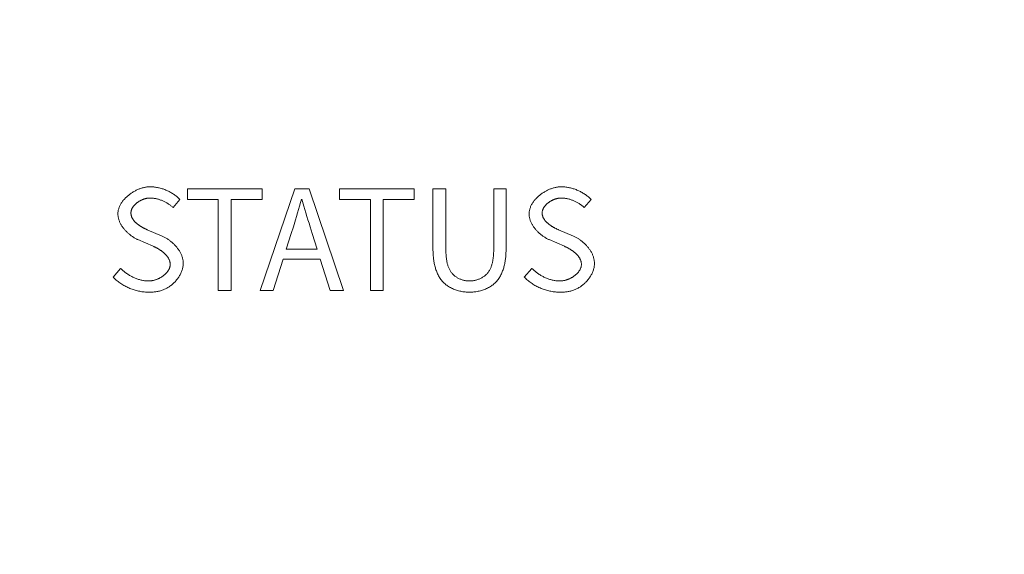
# Model space of a CAD drawing. Header units: millimetres. Extents: x 3925 to 5043, y -86 to 778.
# Tile 40 of 113: x 4401 to 4415, y 507 to 514. Entities that reach past the tile are written whole.
import ezdxf

# ---------------------------------------------------------------- set-up
doc = ezdxf.new("R2010")
doc.units = ezdxf.units.MM
doc.header["$LTSCALE"] = 46.255
doc.header["$PDMODE"] = 3
doc.header["$PDSIZE"] = 1
doc.layers.get('0').update_dxf_attribs({"linetype": 'CONTINUOUS'})
doc.layers.get('Defpoints').update_dxf_attribs({"linetype": 'CONTINUOUS'})
doc.layers.add('H30K-TOP-COVDXF_CONTINUOUS_LINE', color=7, linetype='CONTINUOUS')
doc.styles.add('SLDTEXTSTYLE0', font='arialbd.ttf', dxfattribs={"height": 5.5})
doc.styles.add('SLDTEXTSTYLE2', font='arial.ttf')
doc.dimstyles.new('SLDDIMSTYLE1', dxfattribs={"dimtxt": 5.650301, "dimasz": 4.572, "dimexe": 0, "dimexo": 0.0625, "dimgap": 1.412575, "dimtad": 0, "dimtih": 1, "dimtoh": 1, "dimlfac": 3.5, "dimrnd": 1e-09, "dimzin": 4, "dimdsep": 46, "dimtxsty": 'SLDTEXTSTYLE0', "dimsah": 1, "dimcen": 0.09, "dimadec": 0, "dimazin": 1, "dimtol": 1, "dimtp": 0.8, "dimtm": 0.8, "dimtfac": 1, "dimtdec": 1, "dimtofl": 0, "dimtmove": 0, "dimatfit": 3, "dimfxl": 1, "dimfrac": 2, "dimtolj": 1, "dimarcsym": 0})

# ---------------------------------------------------------------- blocks, each defined once
blk = doc.blocks.new('*D87')
at = {"color": 0, "linetype": 'Continuous', "lineweight": -2}
for p, q in [((4265.825, 528.852), (4265.825, 425.178)), ((4487.211, 487.352), (4487.211, 425.178)), ((4269.825, 426.178), (4483.211, 426.178))]:
    blk.add_line(p, q, dxfattribs=at)
at = {"color": 0, "linetype": 'Continuous'}
for points in [[(4269.825, 426.845), (4269.825, 425.512), (4265.825, 426.178)], [(4483.211, 426.845), (4483.211, 425.512), (4487.211, 426.178)]]:
    blk.add_solid(points, dxfattribs=at)
at = {"layer": 'Defpoints', "color": 0, "linetype": 'Continuous'}
for p in [(4265.825, 529.852), (4487.211, 488.352), (4487.211, 426.178)]:
    blk.add_point(p, dxfattribs=at)
at = {"color": 0, "linetype": 'Continuous', "lineweight": 0, "insert": (4376.518, 430.883), "char_height": 5, "attachment_point": 5, "style": 'SLDTEXTSTYLE2'}
blk.add_mtext('\\A1;442.77 [17.43]', dxfattribs=at)

msp = doc.modelspace()

# ---------------------------------------------------------------- linework, layer by layer
at = {"layer": 'H30K-TOP-COVDXF_CONTINUOUS_LINE', "color": 7, "linetype": 'Continuous', "lineweight": 0}
for p, q in [((4403.6918, 511.8949), (4403.6918, 511.741)), ((4404.7516, 511.8949), (4403.6918, 511.8949)), ((4405.2174, 511.8949), (4404.7259, 510.4483)), ((4404.7516, 511.741), (4404.7516, 511.8949)), ((4405.4207, 511.8949), (4405.2174, 511.8949)), ((4405.9121, 510.4483), (4405.4207, 511.8949)), ((4405.8549, 511.8949), (4405.8549, 511.741)), ((4406.9147, 511.8949), (4405.8549, 511.8949)), ((4406.9147, 511.741), (4406.9147, 511.8949)), ((4407.1832, 511.8949), (4407.1832, 511.0463)), ((4407.3667, 511.8949), (4407.1832, 511.8949)), ((4407.3667, 511.0296), (4407.3667, 511.8949)), ((4408.2233, 511.8949), (4408.0476, 511.8949)), ((4408.2233, 511.0463), (4408.2233, 511.8949)), ((4403.4866, 511.6265), (4403.5833, 511.743)), ((4403.6918, 511.741), (4404.1299, 511.741)), ((4404.1299, 511.741), (4404.1299, 510.4483)), ((4404.3135, 510.4483), (4404.3135, 511.741)), ((4404.3135, 511.741), (4404.7516, 511.741)), ((4405.32, 511.7469), (4405.3479, 511.6486)), ((4405.8549, 511.741), (4406.293, 511.741)), ((4406.293, 511.741), (4406.293, 510.4483)), ((4406.4766, 510.4483), (4406.4766, 511.741)), ((4406.4766, 511.741), (4406.9147, 511.741)), ((4409.3364, 511.6265), (4409.4331, 511.743)), ((4405.3479, 511.6486), (4405.3762, 511.5505)), ((4405.1983, 511.3549), (4405.228, 511.4525)), ((4403.3326, 511.22), (4403.1197, 511.3111)), ((4405.097, 511.0364), (4405.168, 511.2575)), ((4405.168, 511.2575), (4405.1983, 511.3549)), ((4405.466, 511.2575), (4405.5351, 511.0364)), ((4409.1824, 511.22), (4408.9695, 511.3111)), ((4405.5351, 511.0364), (4405.097, 511.0364)), ((4404.9115, 510.4483), (4405.0516, 510.8904)), ((4405.0516, 510.8904), (4405.5805, 510.8904)), ((4405.5805, 510.8904), (4405.7187, 510.4483)), ((4402.7405, 510.7621), (4402.632, 510.6377)), ((4408.5903, 510.7621), (4408.4818, 510.6377)), ((4404.1299, 510.4483), (4404.3135, 510.4483)), ((4404.7259, 510.4483), (4404.9115, 510.4483)), ((4405.7187, 510.4483), (4405.9121, 510.4483)), ((4406.293, 510.4483), (4406.4766, 510.4483))]:
    msp.add_line(p, q, dxfattribs=at)
for points in [[(4403.157, 511.9226), (4403.1464, 511.9224), (4403.1358, 511.9219), (4403.1251, 511.921), (4403.1143, 511.9199), (4403.1035, 511.9184), (4403.0926, 511.9166), (4403.0816, 511.9145), (4403.0706, 511.912), (4403.0596, 511.9093), (4403.0486, 511.9063), (4403.0376, 511.903), (4403.0266, 511.8994), (4403.0155, 511.8956), (4403.0046, 511.8915), (4402.9936, 511.8871), (4402.9827, 511.8824), (4402.9719, 511.8775), (4402.9611, 511.8724), (4402.9504, 511.867), (4402.9397, 511.8613), (4402.9292, 511.8555), (4402.9188, 511.8494), (4402.9085, 511.8431), (4402.8983, 511.8366), (4402.8883, 511.8298), (4402.8784, 511.8229), (4402.8687, 511.8158), (4402.8591, 511.8084), (4402.8498, 511.8009), (4402.8406, 511.7932), (4402.8316, 511.7854), (4402.8228, 511.7773), (4402.8142, 511.7691), (4402.8059, 511.7608), (4402.7978, 511.7523), (4402.79, 511.7436), (4402.7824, 511.7348), (4402.7751, 511.7259), (4402.768, 511.7168), (4402.7613, 511.7076), (4402.7548, 511.6983), (4402.7487, 511.6889), (4402.7429, 511.6793), (4402.7374, 511.6697), (4402.7323, 511.66), (4402.7275, 511.6502), (4402.7231, 511.6402), (4402.719, 511.6303), (4402.7154, 511.6202), (4402.7121, 511.6101), (4402.7092, 511.5999), (4402.7068, 511.5896), (4402.7047, 511.5793), (4402.7031, 511.569), (4402.702, 511.5586), (4402.7013, 511.5482), (4402.7011, 511.5377)], [(4403.5833, 511.743), (4403.5739, 511.7524), (4403.5644, 511.7616), (4403.5545, 511.7706), (4403.5444, 511.7793), (4403.534, 511.7879), (4403.5235, 511.7962), (4403.5126, 511.8043), (4403.5016, 511.8121), (4403.4904, 511.8197), (4403.4789, 511.8271), (4403.4673, 511.8343), (4403.4555, 511.8411), (4403.4435, 511.8478), (4403.4314, 511.8541), (4403.4191, 511.8603), (4403.4067, 511.8661), (4403.3941, 511.8717), (4403.3815, 511.877), (4403.3687, 511.8821), (4403.3558, 511.8868), (4403.3428, 511.8913), (4403.3298, 511.8955), (4403.3166, 511.8994), (4403.3034, 511.903), (4403.2902, 511.9064), (4403.2769, 511.9094), (4403.2636, 511.9121), (4403.2502, 511.9145), (4403.2369, 511.9166), (4403.2235, 511.9184), (4403.2101, 511.9199), (4403.1968, 511.9211), (4403.1835, 511.9219), (4403.1702, 511.9224), (4403.157, 511.9226)], [(4408.0476, 511.8949), (4408.0476, 511.0296), (4408.0474, 511.0188), (4408.0472, 511.0079), (4408.047, 510.9969), (4408.0466, 510.9859), (4408.0461, 510.9748), (4408.0454, 510.9637), (4408.0447, 510.9525), (4408.0438, 510.9413), (4408.0428, 510.9302), (4408.0416, 510.919), (4408.0403, 510.9078), (4408.0388, 510.8967), (4408.0371, 510.8856), (4408.0352, 510.8745), (4408.0332, 510.8635), (4408.0309, 510.8526), (4408.0285, 510.8418), (4408.0258, 510.831), (4408.0229, 510.8204), (4408.0198, 510.8098), (4408.0164, 510.7994), (4408.0128, 510.7891), (4408.009, 510.779), (4408.0049, 510.769), (4408.0005, 510.7592), (4407.9958, 510.7496), (4407.9908, 510.7402), (4407.9856, 510.7309), (4407.98, 510.7219), (4407.9742, 510.7131), (4407.968, 510.7046), (4407.9615, 510.6963), (4407.9546, 510.6882), (4407.9474, 510.6804), (4407.94, 510.673), (4407.9322, 510.6658), (4407.9241, 510.6589), (4407.9157, 510.6523), (4407.9071, 510.646), (4407.8981, 510.6399), (4407.889, 510.6342), (4407.8796, 510.6287), (4407.87, 510.6235), (4407.8602, 510.6186), (4407.8503, 510.6141), (4407.8402, 510.6098), (4407.8299, 510.6058), (4407.8195, 510.6021), (4407.8091, 510.5987), (4407.7985, 510.5957), (4407.7879, 510.5929), (4407.7772, 510.5905), (4407.7664, 510.5884), (4407.7557, 510.5866), (4407.7449, 510.5851), (4407.7342, 510.5839), (4407.7235, 510.5831), (4407.7128, 510.5826), (4407.7022, 510.5825)], [(4409.0068, 511.9226), (4408.9962, 511.9224), (4408.9856, 511.9219), (4408.9749, 511.921), (4408.9641, 511.9199), (4408.9533, 511.9184), (4408.9424, 511.9166), (4408.9314, 511.9145), (4408.9204, 511.912), (4408.9094, 511.9093), (4408.8984, 511.9063), (4408.8874, 511.903), (4408.8764, 511.8994), (4408.8653, 511.8956), (4408.8544, 511.8915), (4408.8434, 511.8871), (4408.8325, 511.8824), (4408.8217, 511.8775), (4408.8109, 511.8724), (4408.8002, 511.867), (4408.7895, 511.8613), (4408.779, 511.8555), (4408.7686, 511.8494), (4408.7583, 511.8431), (4408.7481, 511.8366), (4408.7381, 511.8298), (4408.7282, 511.8229), (4408.7185, 511.8158), (4408.7089, 511.8084), (4408.6996, 511.8009), (4408.6904, 511.7932), (4408.6814, 511.7854), (4408.6726, 511.7773), (4408.664, 511.7691), (4408.6557, 511.7608), (4408.6476, 511.7523), (4408.6398, 511.7436), (4408.6322, 511.7348), (4408.6249, 511.7259), (4408.6178, 511.7168), (4408.6111, 511.7076), (4408.6046, 511.6983), (4408.5985, 511.6889), (4408.5927, 511.6793), (4408.5872, 511.6697), (4408.5821, 511.66), (4408.5773, 511.6502), (4408.5729, 511.6402), (4408.5688, 511.6303), (4408.5652, 511.6202), (4408.5619, 511.6101), (4408.559, 511.5999), (4408.5566, 511.5896), (4408.5545, 511.5793), (4408.5529, 511.569), (4408.5518, 511.5586), (4408.5511, 511.5482), (4408.5509, 511.5377)], [(4409.4331, 511.743), (4409.4237, 511.7524), (4409.4142, 511.7616), (4409.4043, 511.7706), (4409.3942, 511.7793), (4409.3838, 511.7879), (4409.3733, 511.7962), (4409.3624, 511.8043), (4409.3514, 511.8121), (4409.3402, 511.8197), (4409.3287, 511.8271), (4409.3171, 511.8343), (4409.3053, 511.8411), (4409.2933, 511.8478), (4409.2812, 511.8541), (4409.2689, 511.8603), (4409.2565, 511.8661), (4409.2439, 511.8717), (4409.2313, 511.877), (4409.2185, 511.8821), (4409.2056, 511.8868), (4409.1926, 511.8913), (4409.1796, 511.8955), (4409.1664, 511.8994), (4409.1532, 511.903), (4409.14, 511.9064), (4409.1267, 511.9094), (4409.1134, 511.9121), (4409.1, 511.9145), (4409.0867, 511.9166), (4409.0733, 511.9184), (4409.0599, 511.9199), (4409.0466, 511.9211), (4409.0333, 511.9219), (4409.02, 511.9224), (4409.0068, 511.9226)], [(4402.8866, 511.5495), (4402.8867, 511.5553), (4402.8871, 511.5611), (4402.8877, 511.5669), (4402.8886, 511.5726), (4402.8898, 511.5783), (4402.8912, 511.5839), (4402.8928, 511.5895), (4402.8946, 511.5951), (4402.8967, 511.6006), (4402.899, 511.606), (4402.9015, 511.6115), (4402.9042, 511.6168), (4402.9071, 511.6221), (4402.9102, 511.6273), (4402.9135, 511.6325), (4402.917, 511.6376), (4402.9206, 511.6427), (4402.9244, 511.6476), (4402.9284, 511.6525), (4402.9325, 511.6574), (4402.9368, 511.6621), (4402.9413, 511.6668), (4402.9459, 511.6714), (4402.9506, 511.6759), (4402.9554, 511.6803), (4402.9604, 511.6847), (4402.9655, 511.6889), (4402.9707, 511.6931), (4402.976, 511.6971), (4402.9814, 511.7011), (4402.9869, 511.7049), (4402.9925, 511.7087), (4402.9982, 511.7124), (4403.004, 511.7159), (4403.0098, 511.7193), (4403.0157, 511.7227), (4403.0217, 511.7259), (4403.0277, 511.729), (4403.0338, 511.7319), (4403.0399, 511.7348), (4403.0461, 511.7375), (4403.0523, 511.7401), (4403.0585, 511.7426), (4403.0647, 511.7449), (4403.071, 511.7471), (4403.0772, 511.7492), (4403.0835, 511.7511), (4403.0898, 511.7529), (4403.096, 511.7546), (4403.1023, 511.7561), (4403.1085, 511.7574), (4403.1147, 511.7586), (4403.1209, 511.7597), (4403.127, 511.7606), (4403.1331, 511.7613), (4403.1392, 511.7619), (4403.1451, 511.7623), (4403.1511, 511.7626), (4403.157, 511.7627)], [(4403.157, 511.7627), (4403.1672, 511.7625), (4403.1774, 511.7621), (4403.1876, 511.7615), (4403.1978, 511.7605), (4403.2081, 511.7594), (4403.2183, 511.7579), (4403.2285, 511.7563), (4403.2387, 511.7544), (4403.2489, 511.7522), (4403.2591, 511.7498), (4403.2692, 511.7472), (4403.2793, 511.7444), (4403.2893, 511.7414), (4403.2993, 511.7381), (4403.3092, 511.7346), (4403.3191, 511.7309), (4403.3289, 511.727), (4403.3386, 511.7229), (4403.3482, 511.7186), (4403.3578, 511.7141), (4403.3672, 511.7095), (4403.3766, 511.7046), (4403.3858, 511.6996), (4403.395, 511.6943), (4403.404, 511.689), (4403.4129, 511.6834), (4403.4217, 511.6777), (4403.4303, 511.6718), (4403.4388, 511.6658), (4403.4472, 511.6596), (4403.4554, 511.6532), (4403.4634, 511.6468), (4403.4713, 511.6401), (4403.479, 511.6334), (4403.4866, 511.6265)], [(4405.228, 511.4525), (4405.2426, 511.5014), (4405.257, 511.5504), (4405.2712, 511.5994), (4405.2851, 511.6485), (4405.2988, 511.6977), (4405.3121, 511.7469)], [(4408.7364, 511.5495), (4408.7365, 511.5553), (4408.7369, 511.5611), (4408.7375, 511.5669), (4408.7384, 511.5726), (4408.7396, 511.5783), (4408.741, 511.5839), (4408.7426, 511.5895), (4408.7444, 511.5951), (4408.7465, 511.6006), (4408.7488, 511.606), (4408.7513, 511.6115), (4408.754, 511.6168), (4408.7569, 511.6221), (4408.76, 511.6273), (4408.7633, 511.6325), (4408.7668, 511.6376), (4408.7704, 511.6427), (4408.7742, 511.6476), (4408.7782, 511.6525), (4408.7823, 511.6574), (4408.7866, 511.6621), (4408.7911, 511.6668), (4408.7957, 511.6714), (4408.8004, 511.6759), (4408.8052, 511.6803), (4408.8102, 511.6847), (4408.8153, 511.6889), (4408.8205, 511.6931), (4408.8258, 511.6971), (4408.8312, 511.7011), (4408.8367, 511.7049), (4408.8423, 511.7087), (4408.848, 511.7124), (4408.8538, 511.7159), (4408.8596, 511.7193), (4408.8655, 511.7227), (4408.8715, 511.7259), (4408.8775, 511.729), (4408.8836, 511.7319), (4408.8897, 511.7348), (4408.8959, 511.7375), (4408.9021, 511.7401), (4408.9083, 511.7426), (4408.9145, 511.7449), (4408.9208, 511.7471), (4408.927, 511.7492), (4408.9333, 511.7511), (4408.9396, 511.7529), (4408.9458, 511.7546), (4408.9521, 511.7561), (4408.9583, 511.7574), (4408.9645, 511.7586), (4408.9707, 511.7597), (4408.9768, 511.7606), (4408.9829, 511.7613), (4408.989, 511.7619), (4408.9949, 511.7623), (4409.0009, 511.7626), (4409.0068, 511.7627)], [(4409.0068, 511.7627), (4409.017, 511.7625), (4409.0272, 511.7621), (4409.0374, 511.7615), (4409.0476, 511.7605), (4409.0579, 511.7594), (4409.0681, 511.7579), (4409.0783, 511.7563), (4409.0885, 511.7544), (4409.0987, 511.7522), (4409.1089, 511.7498), (4409.119, 511.7472), (4409.1291, 511.7444), (4409.1391, 511.7414), (4409.1491, 511.7381), (4409.159, 511.7346), (4409.1689, 511.7309), (4409.1787, 511.727), (4409.1884, 511.7229), (4409.198, 511.7186), (4409.2076, 511.7141), (4409.217, 511.7095), (4409.2264, 511.7046), (4409.2356, 511.6996), (4409.2448, 511.6943), (4409.2538, 511.689), (4409.2627, 511.6834), (4409.2715, 511.6777), (4409.2801, 511.6718), (4409.2886, 511.6658), (4409.297, 511.6596), (4409.3052, 511.6532), (4409.3132, 511.6468), (4409.3211, 511.6401), (4409.3288, 511.6334), (4409.3364, 511.6265)], [(4402.7011, 511.5377), (4402.7012, 511.528), (4402.7018, 511.5184), (4402.7027, 511.5088), (4402.7039, 511.4992), (4402.7055, 511.4897), (4402.7075, 511.4802), (4402.7097, 511.4707), (4402.7123, 511.4613), (4402.7152, 511.4519), (4402.7184, 511.4426), (4402.7218, 511.4333), (4402.7256, 511.4241), (4402.7296, 511.415), (4402.734, 511.406), (4402.7385, 511.397), (4402.7434, 511.3881), (4402.7484, 511.3792), (4402.7538, 511.3705), (4402.7593, 511.3619), (4402.7651, 511.3533), (4402.7711, 511.3449), (4402.7773, 511.3366), (4402.7837, 511.3283), (4402.7903, 511.3202), (4402.797, 511.3122), (4402.804, 511.3043), (4402.8111, 511.2966), (4402.8184, 511.289), (4402.8259, 511.2815), (4402.8334, 511.2742), (4402.8412, 511.267), (4402.849, 511.2599), (4402.857, 511.253), (4402.8651, 511.2463), (4402.8733, 511.2397), (4402.8816, 511.2332), (4402.89, 511.227), (4402.8985, 511.2209), (4402.9071, 511.215), (4402.9157, 511.2093), (4402.9244, 511.2038), (4402.9331, 511.1984), (4402.9419, 511.1933), (4402.9507, 511.1883), (4402.9596, 511.1835), (4402.9684, 511.179), (4402.9773, 511.1747), (4402.9862, 511.1706), (4403.2043, 511.0759)], [(4403.1197, 511.3111), (4403.1141, 511.3136), (4403.1084, 511.3161), (4403.1026, 511.3188), (4403.0968, 511.3214), (4403.091, 511.3242), (4403.0852, 511.327), (4403.0793, 511.33), (4403.0734, 511.3329), (4403.0676, 511.336), (4403.0617, 511.3391), (4403.0558, 511.3423), (4403.0499, 511.3456), (4403.0441, 511.349), (4403.0383, 511.3524), (4403.0324, 511.3559), (4403.0267, 511.3594), (4403.0209, 511.3631), (4403.0152, 511.3668), (4403.0096, 511.3706), (4403.004, 511.3744), (4402.9985, 511.3783), (4402.993, 511.3823), (4402.9876, 511.3863), (4402.9823, 511.3904), (4402.9771, 511.3946), (4402.9719, 511.3989), (4402.9669, 511.4032), (4402.9619, 511.4076), (4402.9571, 511.412), (4402.9524, 511.4165), (4402.9477, 511.4211), (4402.9432, 511.4257), (4402.9389, 511.4304), (4402.9346, 511.4352), (4402.9305, 511.4401), (4402.9266, 511.4449), (4402.9228, 511.4499), (4402.9192, 511.4549), (4402.9157, 511.46), (4402.9124, 511.4652), (4402.9092, 511.4704), (4402.9062, 511.4756), (4402.9035, 511.481), (4402.9009, 511.4864), (4402.8985, 511.4918), (4402.8963, 511.4973), (4402.8943, 511.5029), (4402.8925, 511.5085), (4402.891, 511.5142), (4402.8897, 511.5199), (4402.8886, 511.5257), (4402.8877, 511.5316), (4402.8871, 511.5375), (4402.8867, 511.5435), (4402.8866, 511.5495)], [(4405.3762, 511.5505), (4405.3906, 511.5015), (4405.4052, 511.4525), (4405.42, 511.4036), (4405.435, 511.3548), (4405.4504, 511.3061), (4405.466, 511.2575)], [(4408.5509, 511.5377), (4408.551, 511.528), (4408.5516, 511.5184), (4408.5525, 511.5088), (4408.5537, 511.4992), (4408.5553, 511.4897), (4408.5573, 511.4802), (4408.5595, 511.4707), (4408.5621, 511.4613), (4408.565, 511.4519), (4408.5682, 511.4426), (4408.5716, 511.4333), (4408.5754, 511.4241), (4408.5794, 511.415), (4408.5838, 511.406), (4408.5883, 511.397), (4408.5932, 511.3881), (4408.5982, 511.3792), (4408.6036, 511.3705), (4408.6091, 511.3619), (4408.6149, 511.3533), (4408.6209, 511.3449), (4408.6271, 511.3366), (4408.6335, 511.3283), (4408.6401, 511.3202), (4408.6468, 511.3122), (4408.6538, 511.3043), (4408.6609, 511.2966), (4408.6682, 511.289), (4408.6757, 511.2815), (4408.6832, 511.2742), (4408.691, 511.267), (4408.6988, 511.2599), (4408.7068, 511.253), (4408.7149, 511.2463), (4408.7231, 511.2397), (4408.7314, 511.2332), (4408.7398, 511.227), (4408.7483, 511.2209), (4408.7569, 511.215), (4408.7655, 511.2093), (4408.7742, 511.2038), (4408.7829, 511.1984), (4408.7917, 511.1933), (4408.8005, 511.1883), (4408.8094, 511.1835), (4408.8182, 511.179), (4408.8271, 511.1747), (4408.836, 511.1706), (4409.0541, 511.0759)], [(4408.9695, 511.3111), (4408.9639, 511.3136), (4408.9582, 511.3161), (4408.9524, 511.3188), (4408.9466, 511.3214), (4408.9408, 511.3242), (4408.935, 511.327), (4408.9291, 511.33), (4408.9232, 511.3329), (4408.9174, 511.336), (4408.9115, 511.3391), (4408.9056, 511.3423), (4408.8997, 511.3456), (4408.8939, 511.349), (4408.8881, 511.3524), (4408.8822, 511.3559), (4408.8765, 511.3594), (4408.8707, 511.3631), (4408.865, 511.3668), (4408.8594, 511.3706), (4408.8538, 511.3744), (4408.8483, 511.3783), (4408.8428, 511.3823), (4408.8374, 511.3863), (4408.8321, 511.3904), (4408.8269, 511.3946), (4408.8217, 511.3989), (4408.8167, 511.4032), (4408.8117, 511.4076), (4408.8069, 511.412), (4408.8022, 511.4165), (4408.7975, 511.4211), (4408.793, 511.4257), (4408.7887, 511.4304), (4408.7844, 511.4352), (4408.7803, 511.4401), (4408.7764, 511.4449), (4408.7726, 511.4499), (4408.769, 511.4549), (4408.7655, 511.46), (4408.7622, 511.4652), (4408.759, 511.4704), (4408.756, 511.4756), (4408.7533, 511.481), (4408.7507, 511.4864), (4408.7483, 511.4918), (4408.7461, 511.4973), (4408.7441, 511.5029), (4408.7423, 511.5085), (4408.7408, 511.5142), (4408.7395, 511.5199), (4408.7384, 511.5257), (4408.7375, 511.5316), (4408.7369, 511.5375), (4408.7365, 511.5435), (4408.7364, 511.5495)], [(4403.6306, 510.8331), (4403.6304, 510.8433), (4403.6298, 510.8534), (4403.6289, 510.8636), (4403.6276, 510.8737), (4403.6259, 510.8837), (4403.6239, 510.8938), (4403.6216, 510.9038), (4403.6189, 510.9138), (4403.6159, 510.9237), (4403.6126, 510.9335), (4403.6089, 510.9433), (4403.605, 510.9531), (4403.6008, 510.9627), (4403.5963, 510.9723), (4403.5915, 510.9819), (4403.5865, 510.9913), (4403.5812, 511.0006), (4403.5757, 511.0099), (4403.5699, 511.0191), (4403.5638, 511.0281), (4403.5576, 511.0371), (4403.5511, 511.0459), (4403.5444, 511.0546), (4403.5376, 511.0632), (4403.5305, 511.0717), (4403.5232, 511.08), (4403.5158, 511.0882), (4403.5082, 511.0962), (4403.5004, 511.1042), (4403.4925, 511.1119), (4403.4844, 511.1195), (4403.4762, 511.1269), (4403.4678, 511.1342), (4403.4594, 511.1413), (4403.4508, 511.1482), (4403.4421, 511.155), (4403.4333, 511.1615), (4403.4245, 511.1679), (4403.4155, 511.1741), (4403.4065, 511.18), (4403.3974, 511.1858), (4403.3883, 511.1913), (4403.3791, 511.1967), (4403.3698, 511.2018), (4403.3605, 511.2067), (4403.3512, 511.2113), (4403.3419, 511.2158), (4403.3326, 511.22)], [(4409.4804, 510.8331), (4409.4802, 510.8433), (4409.4796, 510.8534), (4409.4787, 510.8636), (4409.4774, 510.8737), (4409.4757, 510.8837), (4409.4737, 510.8938), (4409.4714, 510.9038), (4409.4687, 510.9138), (4409.4657, 510.9237), (4409.4624, 510.9335), (4409.4587, 510.9433), (4409.4548, 510.9531), (4409.4506, 510.9627), (4409.4461, 510.9723), (4409.4413, 510.9819), (4409.4363, 510.9913), (4409.431, 511.0006), (4409.4255, 511.0099), (4409.4197, 511.0191), (4409.4136, 511.0281), (4409.4074, 511.0371), (4409.4009, 511.0459), (4409.3942, 511.0546), (4409.3874, 511.0632), (4409.3803, 511.0717), (4409.373, 511.08), (4409.3656, 511.0882), (4409.358, 511.0962), (4409.3502, 511.1042), (4409.3423, 511.1119), (4409.3342, 511.1195), (4409.326, 511.1269), (4409.3176, 511.1342), (4409.3092, 511.1413), (4409.3006, 511.1482), (4409.2919, 511.155), (4409.2831, 511.1615), (4409.2743, 511.1679), (4409.2653, 511.1741), (4409.2563, 511.18), (4409.2472, 511.1858), (4409.2381, 511.1913), (4409.2289, 511.1967), (4409.2196, 511.2018), (4409.2103, 511.2067), (4409.201, 511.2113), (4409.1917, 511.2158), (4409.1824, 511.22)], [(4403.2043, 511.0759), (4403.2103, 511.0731), (4403.2163, 511.0703), (4403.2224, 511.0674), (4403.2285, 511.0645), (4403.2346, 511.0614), (4403.2407, 511.0583), (4403.2469, 511.055), (4403.2531, 511.0517), (4403.2593, 511.0483), (4403.2655, 511.0448), (4403.2717, 511.0413), (4403.2778, 511.0376), (4403.284, 511.0339), (4403.2901, 511.0301), (4403.2962, 511.0262), (4403.3023, 511.0222), (4403.3083, 511.0182), (4403.3143, 511.014), (4403.3202, 511.0098), (4403.3261, 511.0056), (4403.3318, 511.0012), (4403.3376, 510.9968), (4403.3432, 510.9923), (4403.3487, 510.9877), (4403.3542, 510.983), (4403.3596, 510.9783), (4403.3648, 510.9735), (4403.37, 510.9687), (4403.375, 510.9637), (4403.3799, 510.9587), (4403.3847, 510.9537), (4403.3893, 510.9485), (4403.3938, 510.9433), (4403.3982, 510.938), (4403.4024, 510.9327), (4403.4064, 510.9273), (4403.4103, 510.9218), (4403.414, 510.9162), (4403.4176, 510.9106), (4403.4209, 510.905), (4403.4241, 510.8992), (4403.427, 510.8934), (4403.4298, 510.8876), (4403.4324, 510.8817), (4403.4347, 510.8757), (4403.4368, 510.8697), (4403.4387, 510.8636), (4403.4404, 510.8574), (4403.4418, 510.8512), (4403.443, 510.8449), (4403.4439, 510.8386), (4403.4446, 510.8322), (4403.445, 510.8258), (4403.4451, 510.8193)], [(4407.1832, 511.0463), (4407.1832, 511.0312), (4407.1835, 511.016), (4407.1839, 511.0008), (4407.1845, 510.9854), (4407.1853, 510.9699), (4407.1863, 510.9544), (4407.1875, 510.9388), (4407.1889, 510.9232), (4407.1906, 510.9076), (4407.1925, 510.892), (4407.1946, 510.8764), (4407.197, 510.8608), (4407.1996, 510.8453), (4407.2026, 510.8298), (4407.2058, 510.8145), (4407.2093, 510.7992), (4407.2131, 510.784), (4407.2172, 510.769), (4407.2216, 510.7541), (4407.2264, 510.7394), (4407.2315, 510.7249), (4407.2369, 510.7105), (4407.2427, 510.6964), (4407.2489, 510.6825), (4407.2554, 510.6689), (4407.2623, 510.6555), (4407.2696, 510.6424), (4407.2773, 510.6296), (4407.2854, 510.6171), (4407.2939, 510.6049), (4407.3029, 510.593), (4407.3123, 510.5816), (4407.3221, 510.5705), (4407.3324, 510.5598), (4407.3433, 510.5493), (4407.3546, 510.5393), (4407.3664, 510.5297), (4407.3786, 510.5205), (4407.3912, 510.5118), (4407.4041, 510.5034), (4407.4173, 510.4955), (4407.4309, 510.488), (4407.4448, 510.4809), (4407.4589, 510.4742), (4407.4733, 510.4679), (4407.4879, 510.462), (4407.5026, 510.4566), (4407.5176, 510.4515), (4407.5327, 510.4469), (4407.548, 510.4427), (4407.5633, 510.4388), (4407.5787, 510.4354), (4407.5942, 510.4324), (4407.6097, 510.4298), (4407.6252, 510.4276), (4407.6407, 510.4258), (4407.6562, 510.4244), (4407.6716, 510.4234), (4407.687, 510.4228), (4407.7022, 510.4226)], [(4407.7022, 510.5825), (4407.6919, 510.5826), (4407.6815, 510.5831), (4407.6711, 510.584), (4407.6606, 510.5852), (4407.6501, 510.5867), (4407.6397, 510.5885), (4407.6292, 510.5907), (4407.6189, 510.5931), (4407.6085, 510.5959), (4407.5983, 510.599), (4407.5881, 510.6024), (4407.578, 510.6061), (4407.5681, 510.6101), (4407.5583, 510.6145), (4407.5486, 510.6191), (4407.5391, 510.6239), (4407.5298, 510.6291), (4407.5207, 510.6346), (4407.5119, 510.6403), (4407.5032, 510.6463), (4407.4948, 510.6526), (4407.4867, 510.6592), (4407.4789, 510.666), (4407.4714, 510.6731), (4407.4641, 510.6804), (4407.457, 510.6883), (4407.4502, 510.6964), (4407.4438, 510.7047), (4407.4377, 510.7133), (4407.4319, 510.7222), (4407.4265, 510.7312), (4407.4213, 510.7405), (4407.4165, 510.7499), (4407.4119, 510.7596), (4407.4076, 510.7694), (4407.4036, 510.7794), (4407.3998, 510.7895), (4407.3963, 510.7998), (4407.3931, 510.8102), (4407.39, 510.8208), (4407.3873, 510.8314), (4407.3847, 510.8421), (4407.3823, 510.853), (4407.3802, 510.8639), (4407.3782, 510.8749), (4407.3765, 510.8859), (4407.3749, 510.897), (4407.3735, 510.9081), (4407.3722, 510.9192), (4407.3711, 510.9304), (4407.3702, 510.9415), (4407.3694, 510.9527), (4407.3687, 510.9638), (4407.3681, 510.9749), (4407.3676, 510.986), (4407.3673, 510.997), (4407.367, 511.008), (4407.3668, 511.0188), (4407.3667, 511.0296)], [(4407.7022, 510.4226), (4407.7175, 510.4228), (4407.7329, 510.4234), (4407.7484, 510.4244), (4407.7639, 510.4258), (4407.7795, 510.4276), (4407.7951, 510.4298), (4407.8107, 510.4324), (4407.8262, 510.4354), (4407.8417, 510.4388), (4407.8571, 510.4426), (4407.8725, 510.4468), (4407.8876, 510.4515), (4407.9027, 510.4565), (4407.9175, 510.4619), (4407.9322, 510.4678), (4407.9466, 510.4741), (4407.9608, 510.4808), (4407.9748, 510.4879), (4407.9884, 510.4954), (4408.0017, 510.5033), (4408.0147, 510.5117), (4408.0273, 510.5205), (4408.0396, 510.5297), (4408.0514, 510.5393), (4408.0628, 510.5493), (4408.0737, 510.5598), (4408.084, 510.5705), (4408.0939, 510.5816), (4408.1033, 510.593), (4408.1122, 510.6048), (4408.1208, 510.617), (4408.1289, 510.6295), (4408.1366, 510.6423), (4408.1439, 510.6554), (4408.1508, 510.6688), (4408.1574, 510.6825), (4408.1635, 510.6964), (4408.1693, 510.7105), (4408.1748, 510.7248), (4408.1799, 510.7394), (4408.1847, 510.7541), (4408.1891, 510.7689), (4408.1932, 510.784), (4408.197, 510.7991), (4408.2005, 510.8144), (4408.2038, 510.8298), (4408.2067, 510.8452), (4408.2094, 510.8608), (4408.2118, 510.8763), (4408.2139, 510.892), (4408.2158, 510.9076), (4408.2175, 510.9232), (4408.2189, 510.9388), (4408.2201, 510.9544), (4408.2211, 510.9699), (4408.2219, 510.9854), (4408.2225, 511.0008), (4408.2229, 511.016), (4408.2232, 511.0312), (4408.2233, 511.0463)], [(4409.0541, 511.0759), (4409.0601, 511.0731), (4409.0661, 511.0703), (4409.0722, 511.0674), (4409.0783, 511.0645), (4409.0844, 511.0614), (4409.0905, 511.0583), (4409.0967, 511.055), (4409.1029, 511.0517), (4409.1091, 511.0483), (4409.1153, 511.0448), (4409.1215, 511.0413), (4409.1276, 511.0376), (4409.1338, 511.0339), (4409.1399, 511.0301), (4409.146, 511.0262), (4409.1521, 511.0222), (4409.1581, 511.0182), (4409.1641, 511.014), (4409.17, 511.0098), (4409.1759, 511.0056), (4409.1816, 511.0012), (4409.1874, 510.9968), (4409.193, 510.9923), (4409.1985, 510.9877), (4409.204, 510.983), (4409.2094, 510.9783), (4409.2146, 510.9735), (4409.2198, 510.9687), (4409.2248, 510.9637), (4409.2297, 510.9587), (4409.2345, 510.9537), (4409.2391, 510.9485), (4409.2436, 510.9433), (4409.248, 510.938), (4409.2522, 510.9327), (4409.2562, 510.9273), (4409.2601, 510.9218), (4409.2638, 510.9162), (4409.2674, 510.9106), (4409.2707, 510.905), (4409.2739, 510.8992), (4409.2768, 510.8934), (4409.2796, 510.8876), (4409.2822, 510.8817), (4409.2845, 510.8757), (4409.2866, 510.8697), (4409.2885, 510.8636), (4409.2902, 510.8574), (4409.2916, 510.8512), (4409.2928, 510.8449), (4409.2937, 510.8386), (4409.2944, 510.8322), (4409.2948, 510.8258), (4409.2949, 510.8193)], [(4403.1412, 510.5825), (4403.1289, 510.5826), (4403.1167, 510.5831), (4403.1045, 510.584), (4403.0922, 510.5851), (4403.08, 510.5866), (4403.0677, 510.5884), (4403.0555, 510.5906), (4403.0433, 510.593), (4403.0311, 510.5957), (4403.0189, 510.5987), (4403.0068, 510.602), (4402.9948, 510.6056), (4402.9828, 510.6095), (4402.9709, 510.6136), (4402.959, 510.618), (4402.9473, 510.6227), (4402.9356, 510.6276), (4402.924, 510.6327), (4402.9125, 510.6381), (4402.9012, 510.6438), (4402.8899, 510.6497), (4402.8788, 510.6558), (4402.8678, 510.6621), (4402.857, 510.6687), (4402.8463, 510.6754), (4402.8357, 510.6824), (4402.8254, 510.6895), (4402.8152, 510.6969), (4402.8051, 510.7044), (4402.7953, 510.7122), (4402.7856, 510.7201), (4402.7762, 510.7281), (4402.7669, 510.7364), (4402.7579, 510.7448), (4402.7491, 510.7533), (4402.7405, 510.7621)], [(4403.1392, 510.4226), (4403.1521, 510.4227), (4403.165, 510.4229), (4403.1779, 510.4234), (4403.1908, 510.424), (4403.2037, 510.4248), (4403.2166, 510.4259), (4403.2295, 510.4273), (4403.2423, 510.429), (4403.2551, 510.4309), (4403.2679, 510.4332), (4403.2806, 510.4358), (4403.2933, 510.4387), (4403.3059, 510.4421), (4403.3184, 510.4458), (4403.3309, 510.45), (4403.3433, 510.4545), (4403.3547, 510.4592), (4403.366, 510.4641), (4403.3772, 510.4695), (4403.3883, 510.4752), (4403.3993, 510.4812), (4403.4102, 510.4876), (4403.4209, 510.4943), (4403.4316, 510.5013), (4403.442, 510.5087), (4403.4523, 510.5163), (4403.4625, 510.5242), (4403.4724, 510.5324), (4403.4821, 510.5408), (4403.4917, 510.5495), (4403.501, 510.5585), (4403.5101, 510.5676), (4403.5189, 510.5771), (4403.5275, 510.5867), (4403.5359, 510.5965), (4403.5439, 510.6065), (4403.5517, 510.6167), (4403.5592, 510.6271), (4403.5664, 510.6377), (4403.5732, 510.6484), (4403.5798, 510.6593), (4403.586, 510.6703), (4403.5918, 510.6814), (4403.5973, 510.6926), (4403.6024, 510.704), (4403.6071, 510.7154), (4403.6114, 510.727), (4403.6153, 510.7386), (4403.6188, 510.7502), (4403.6219, 510.762), (4403.6245, 510.7738), (4403.6267, 510.7856), (4403.6284, 510.7975), (4403.6296, 510.8093), (4403.6303, 510.8212), (4403.6306, 510.8331)], [(4403.4451, 510.8193), (4403.4449, 510.8128), (4403.4445, 510.8063), (4403.4438, 510.7999), (4403.4427, 510.7935), (4403.4415, 510.7871), (4403.4399, 510.7808), (4403.4381, 510.7746), (4403.436, 510.7684), (4403.4336, 510.7622), (4403.4311, 510.7561), (4403.4282, 510.7501), (4403.4252, 510.7442), (4403.4219, 510.7383), (4403.4184, 510.7324), (4403.4147, 510.7267), (4403.4108, 510.721), (4403.4067, 510.7154), (4403.4024, 510.7098), (4403.3979, 510.7044), (4403.3933, 510.699), (4403.3884, 510.6937), (4403.3834, 510.6886), (4403.3783, 510.6835), (4403.373, 510.6785), (4403.3675, 510.6735), (4403.3619, 510.6687), (4403.3562, 510.664), (4403.3503, 510.6594), (4403.3443, 510.6549), (4403.3382, 510.6505), (4403.332, 510.6463), (4403.3257, 510.6421), (4403.3193, 510.638), (4403.3128, 510.6341), (4403.3063, 510.6303), (4403.2996, 510.6266), (4403.2929, 510.6231), (4403.2862, 510.6197), (4403.2793, 510.6164), (4403.2724, 510.6132), (4403.2655, 510.6102), (4403.2586, 510.6073), (4403.2516, 510.6046), (4403.2446, 510.602), (4403.2376, 510.5996), (4403.2305, 510.5973), (4403.2235, 510.5952), (4403.2165, 510.5932), (4403.2094, 510.5914), (4403.2024, 510.5897), (4403.1954, 510.5882), (4403.1885, 510.5869), (4403.1816, 510.5857), (4403.1747, 510.5847), (4403.1679, 510.5839), (4403.1611, 510.5833), (4403.1544, 510.5828), (4403.1477, 510.5825), (4403.1412, 510.5825)], [(4408.991, 510.5825), (4408.9787, 510.5826), (4408.9665, 510.5831), (4408.9543, 510.584), (4408.942, 510.5851), (4408.9298, 510.5866), (4408.9175, 510.5884), (4408.9053, 510.5906), (4408.8931, 510.593), (4408.8809, 510.5957), (4408.8687, 510.5987), (4408.8566, 510.602), (4408.8446, 510.6056), (4408.8326, 510.6095), (4408.8207, 510.6136), (4408.8088, 510.618), (4408.7971, 510.6227), (4408.7854, 510.6276), (4408.7738, 510.6327), (4408.7623, 510.6381), (4408.751, 510.6438), (4408.7397, 510.6497), (4408.7286, 510.6558), (4408.7176, 510.6621), (4408.7068, 510.6687), (4408.6961, 510.6754), (4408.6855, 510.6824), (4408.6752, 510.6895), (4408.665, 510.6969), (4408.6549, 510.7044), (4408.6451, 510.7122), (4408.6354, 510.7201), (4408.626, 510.7281), (4408.6167, 510.7364), (4408.6077, 510.7448), (4408.5989, 510.7533), (4408.5903, 510.7621)], [(4408.989, 510.4226), (4409.0019, 510.4227), (4409.0148, 510.4229), (4409.0277, 510.4234), (4409.0406, 510.424), (4409.0535, 510.4248), (4409.0664, 510.4259), (4409.0793, 510.4273), (4409.0921, 510.429), (4409.1049, 510.4309), (4409.1177, 510.4332), (4409.1304, 510.4358), (4409.1431, 510.4387), (4409.1557, 510.4421), (4409.1682, 510.4458), (4409.1807, 510.45), (4409.1931, 510.4545), (4409.2045, 510.4592), (4409.2158, 510.4641), (4409.227, 510.4695), (4409.2381, 510.4752), (4409.2491, 510.4812), (4409.26, 510.4876), (4409.2707, 510.4943), (4409.2814, 510.5013), (4409.2918, 510.5087), (4409.3021, 510.5163), (4409.3123, 510.5242), (4409.3222, 510.5324), (4409.3319, 510.5408), (4409.3415, 510.5495), (4409.3508, 510.5585), (4409.3599, 510.5676), (4409.3687, 510.5771), (4409.3773, 510.5867), (4409.3857, 510.5965), (4409.3937, 510.6065), (4409.4015, 510.6167), (4409.409, 510.6271), (4409.4162, 510.6377), (4409.423, 510.6484), (4409.4296, 510.6593), (4409.4358, 510.6703), (4409.4416, 510.6814), (4409.4471, 510.6926), (4409.4522, 510.704), (4409.4569, 510.7154), (4409.4612, 510.727), (4409.4651, 510.7386), (4409.4686, 510.7502), (4409.4717, 510.762), (4409.4743, 510.7738), (4409.4765, 510.7856), (4409.4782, 510.7975), (4409.4794, 510.8093), (4409.4801, 510.8212), (4409.4804, 510.8331)], [(4409.2949, 510.8193), (4409.2947, 510.8128), (4409.2943, 510.8063), (4409.2936, 510.7999), (4409.2925, 510.7935), (4409.2913, 510.7871), (4409.2897, 510.7808), (4409.2879, 510.7746), (4409.2858, 510.7684), (4409.2834, 510.7622), (4409.2809, 510.7561), (4409.278, 510.7501), (4409.275, 510.7442), (4409.2717, 510.7383), (4409.2682, 510.7324), (4409.2645, 510.7267), (4409.2606, 510.721), (4409.2565, 510.7154), (4409.2522, 510.7098), (4409.2477, 510.7044), (4409.2431, 510.699), (4409.2382, 510.6937), (4409.2332, 510.6886), (4409.2281, 510.6835), (4409.2228, 510.6785), (4409.2173, 510.6735), (4409.2117, 510.6687), (4409.206, 510.664), (4409.2001, 510.6594), (4409.1941, 510.6549), (4409.188, 510.6505), (4409.1818, 510.6463), (4409.1755, 510.6421), (4409.1691, 510.638), (4409.1626, 510.6341), (4409.1561, 510.6303), (4409.1494, 510.6266), (4409.1427, 510.6231), (4409.136, 510.6197), (4409.1291, 510.6164), (4409.1222, 510.6132), (4409.1153, 510.6102), (4409.1084, 510.6073), (4409.1014, 510.6046), (4409.0944, 510.602), (4409.0874, 510.5996), (4409.0803, 510.5973), (4409.0733, 510.5952), (4409.0663, 510.5932), (4409.0592, 510.5914), (4409.0522, 510.5897), (4409.0452, 510.5882), (4409.0383, 510.5869), (4409.0314, 510.5857), (4409.0245, 510.5847), (4409.0177, 510.5839), (4409.0109, 510.5833), (4409.0042, 510.5828), (4408.9975, 510.5825), (4408.991, 510.5825)], [(4402.632, 510.6377), (4402.643, 510.6264), (4402.6544, 510.6154), (4402.6661, 510.6047), (4402.6781, 510.5942), (4402.6904, 510.584), (4402.7029, 510.574), (4402.7158, 510.5643), (4402.7289, 510.5549), (4402.7423, 510.5458), (4402.7559, 510.537), (4402.7697, 510.5284), (4402.7837, 510.5202), (4402.798, 510.5123), (4402.8124, 510.5046), (4402.827, 510.4973), (4402.8418, 510.4903), (4402.8567, 510.4836), (4402.8718, 510.4772), (4402.887, 510.4712), (4402.9024, 510.4655), (4402.9178, 510.4601), (4402.9334, 510.455), (4402.949, 510.4503), (4402.9647, 510.446), (4402.9805, 510.442), (4402.9963, 510.4384), (4403.0122, 510.4351), (4403.0281, 510.4322), (4403.044, 510.4297), (4403.0599, 510.4275), (4403.0758, 510.4258), (4403.0917, 510.4244), (4403.1076, 510.4234), (4403.1234, 510.4228), (4403.1392, 510.4226)], [(4408.4818, 510.6377), (4408.4928, 510.6264), (4408.5042, 510.6154), (4408.5159, 510.6047), (4408.5279, 510.5942), (4408.5402, 510.584), (4408.5527, 510.574), (4408.5656, 510.5643), (4408.5787, 510.5549), (4408.5921, 510.5458), (4408.6057, 510.537), (4408.6195, 510.5284), (4408.6335, 510.5202), (4408.6478, 510.5123), (4408.6622, 510.5046), (4408.6768, 510.4973), (4408.6916, 510.4903), (4408.7065, 510.4836), (4408.7216, 510.4772), (4408.7368, 510.4712), (4408.7522, 510.4655), (4408.7676, 510.4601), (4408.7832, 510.455), (4408.7988, 510.4503), (4408.8145, 510.446), (4408.8303, 510.442), (4408.8461, 510.4384), (4408.862, 510.4351), (4408.8779, 510.4322), (4408.8938, 510.4297), (4408.9097, 510.4275), (4408.9256, 510.4258), (4408.9415, 510.4244), (4408.9574, 510.4234), (4408.9732, 510.4228), (4408.989, 510.4226)]]:
    msp.add_lwpolyline(points, dxfattribs=at)

# ---------------------------------------------------------------- dimensions: what is measured, and where the dimension line sits
at = {"color": 2, "linetype": 'Continuous', "lineweight": 0}
dim = msp.add_linear_dim(base=(4487.2112, 426.1782), p1=(4265.8249, 529.852), p2=(4487.2112, 488.352), dimstyle='SLDDIMSTYLE1', override={"dimtxt": 5, "dimasz": 4, "dimexe": 1, "dimexo": 1, "dimgap": 1.5, "dimtad": 1, "dimtih": 0, "dimlfac": 2, "dimtxsty": 'SLDTEXTSTYLE2', "dimdle": 1, "dimtol": 0, "dimtp": 0.5, "dimtm": 0.5}, dxfattribs=at)
dim.commit()
dim.dimension.update_dxf_attribs({"geometry": '*D87', "text_midpoint": (4376.518, 430.8825)})

doc.saveas('drawing.dxf')
